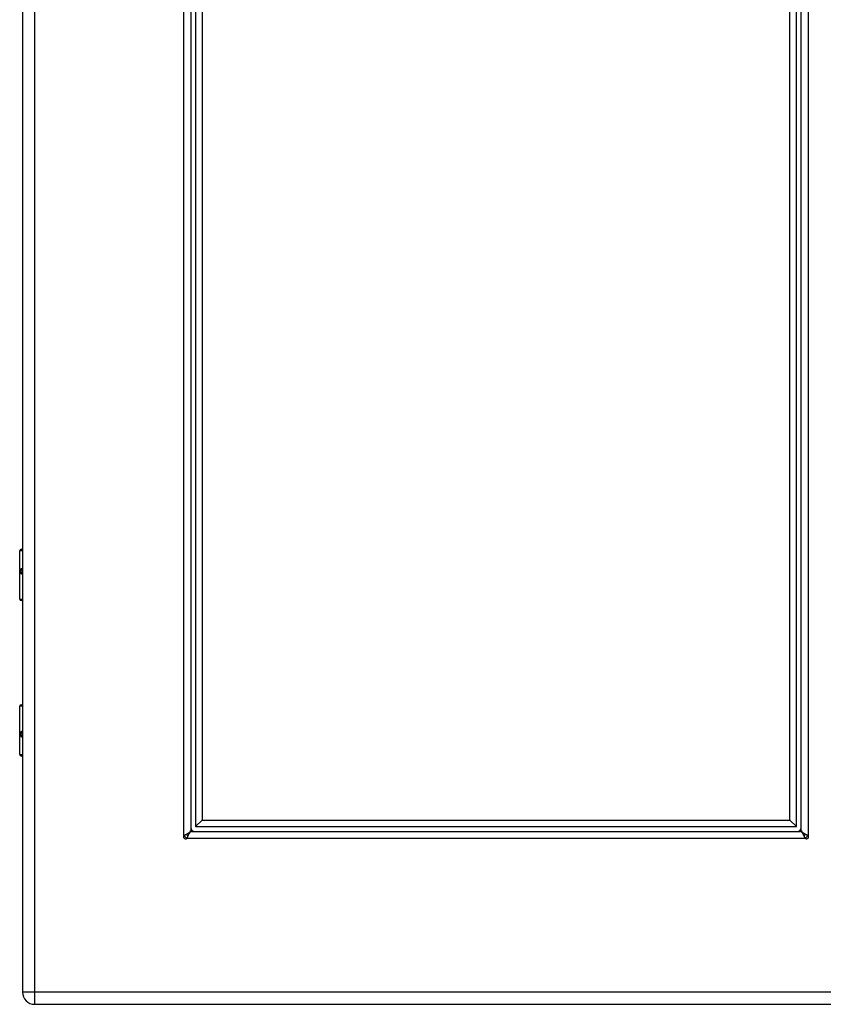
# Model space of a CAD drawing. Header units: inches. Extents: x 3.4 to 82.4, y 3.9 to 45.4.
# Tile 95 of 114: x 23.6 to 33.3, y 7.9 to 19.8. Entities that reach past the tile are written whole.
import ezdxf

# ---------------------------------------------------------------- set-up
doc = ezdxf.new("R2010")
doc.units = ezdxf.units.IN
doc.header["$MEASUREMENT"] = 0
doc.layers.add('Visible Edges(ANSI)', color=7, linetype='Continuous', lineweight=25)
doc.layers.add('Visible Tangent Edges(ANSI)', color=7, linetype='Continuous', lineweight=25)

msp = doc.modelspace()

# ---------------------------------------------------------------- linework, layer by layer
at = {"layer": 'Visible Edges(ANSI)'}
for p, q in [((23.621, 31.551), (23.621, 8.04)), ((25.652, 29.595), (25.652, 9.996)), ((25.711, 29.549), (25.711, 10.042)), ((32.968, 10.042), (32.968, 29.549)), ((33.027, 9.996), (33.027, 29.595)), ((25.79, 29.47), (25.79, 10.121)), ((32.889, 10.121), (32.889, 29.47)), ((23.586, 12.79), (23.586, 13.374)), ((23.606, 13.394), (23.621, 13.394)), ((23.621, 13.15), (23.618, 13.15)), ((23.618, 13.107), (23.621, 13.107)), ((23.621, 12.774), (23.602, 12.774)), ((23.586, 10.914), (23.586, 11.498)), ((23.602, 11.514), (23.621, 11.514)), ((23.621, 11.181), (23.618, 11.181)), ((23.618, 11.138), (23.621, 11.138)), ((23.621, 10.894), (23.606, 10.894)), ((25.711, 10.042), (25.79, 10.121)), ((25.79, 10.121), (32.889, 10.121)), ((32.889, 10.121), (32.968, 10.042)), ((25.711, 10.042), (32.968, 10.042)), ((25.665, 9.983), (33.014, 9.983)), ((23.767, 7.894), (35.393, 7.894))]:
    msp.add_line(p, q, dxfattribs=at)
at = {"layer": 'Visible Edges(ANSI)', "flags": 128}
for points in [[(25.568, 9.934), (25.568, 9.934), (25.568, 9.934), (25.568, 9.934), (25.568, 9.934), (25.569, 9.934), (25.569, 9.934), (25.569, 9.935), (25.569, 9.935), (25.57, 9.935), (25.57, 9.935), (25.57, 9.935), (25.571, 9.936), (25.571, 9.936), (25.572, 9.936), (25.572, 9.936), (25.572, 9.936), (25.573, 9.937), (25.573, 9.937), (25.573, 9.937), (25.574, 9.937), (25.574, 9.937), (25.574, 9.937), (25.574, 9.937), (25.574, 9.937)], [(25.574, 9.937), (25.58, 9.94), (25.585, 9.942), (25.59, 9.945), (25.595, 9.947), (25.6, 9.95), (25.604, 9.952), (25.609, 9.954), (25.614, 9.957), (25.618, 9.959), (25.622, 9.962), (25.626, 9.964), (25.629, 9.967), (25.633, 9.969), (25.636, 9.972), (25.639, 9.974), (25.642, 9.976), (25.644, 9.979), (25.646, 9.981), (25.648, 9.984), (25.649, 9.986), (25.65, 9.989), (25.651, 9.991), (25.652, 9.993), (25.652, 9.996)], [(25.606, 9.906), (25.606, 9.905), (25.606, 9.905), (25.606, 9.905), (25.606, 9.905), (25.606, 9.905), (25.606, 9.904), (25.605, 9.904), (25.605, 9.904), (25.605, 9.903), (25.605, 9.903), (25.605, 9.902), (25.604, 9.902), (25.604, 9.902), (25.604, 9.901), (25.604, 9.901), (25.604, 9.901), (25.603, 9.9), (25.603, 9.9), (25.603, 9.9), (25.603, 9.9), (25.603, 9.899), (25.603, 9.899), (25.603, 9.899), (25.602, 9.899)], [(25.665, 9.983), (25.662, 9.983), (25.66, 9.982), (25.657, 9.982), (25.655, 9.98), (25.652, 9.979), (25.65, 9.977), (25.648, 9.975), (25.645, 9.973), (25.643, 9.97), (25.64, 9.967), (25.638, 9.964), (25.635, 9.961), (25.633, 9.957), (25.631, 9.953), (25.628, 9.949), (25.626, 9.945), (25.623, 9.94), (25.621, 9.936), (25.618, 9.931), (25.616, 9.926), (25.614, 9.921), (25.611, 9.916), (25.609, 9.911), (25.606, 9.906)], [(33.072, 9.906), (33.07, 9.911), (33.067, 9.916), (33.065, 9.921), (33.063, 9.926), (33.06, 9.931), (33.058, 9.936), (33.055, 9.94), (33.053, 9.945), (33.05, 9.949), (33.048, 9.953), (33.046, 9.957), (33.043, 9.961), (33.041, 9.964), (33.038, 9.967), (33.036, 9.97), (33.033, 9.973), (33.031, 9.975), (33.029, 9.977), (33.026, 9.979), (33.024, 9.98), (33.021, 9.982), (33.019, 9.982), (33.016, 9.983), (33.014, 9.983)], [(33.027, 9.996), (33.027, 9.993), (33.027, 9.991), (33.028, 9.989), (33.029, 9.986), (33.031, 9.984), (33.033, 9.981), (33.035, 9.979), (33.037, 9.976), (33.04, 9.974), (33.042, 9.972), (33.046, 9.969), (33.049, 9.967), (33.053, 9.964), (33.057, 9.962), (33.061, 9.959), (33.065, 9.957), (33.069, 9.954), (33.074, 9.952), (33.079, 9.95), (33.084, 9.947), (33.089, 9.945), (33.094, 9.942), (33.099, 9.94), (33.104, 9.937)], [(33.076, 9.899), (33.076, 9.899), (33.076, 9.899), (33.076, 9.899), (33.076, 9.9), (33.075, 9.9), (33.075, 9.9), (33.075, 9.9), (33.075, 9.901), (33.075, 9.901), (33.075, 9.901), (33.074, 9.902), (33.074, 9.902), (33.074, 9.902), (33.074, 9.903), (33.074, 9.903), (33.073, 9.904), (33.073, 9.904), (33.073, 9.904), (33.073, 9.905), (33.073, 9.905), (33.073, 9.905), (33.073, 9.905), (33.072, 9.905), (33.072, 9.906)], [(33.104, 9.937), (33.104, 9.937), (33.105, 9.937), (33.105, 9.937), (33.105, 9.937), (33.105, 9.937), (33.106, 9.937), (33.106, 9.937), (33.106, 9.936), (33.107, 9.936), (33.107, 9.936), (33.107, 9.936), (33.108, 9.936), (33.108, 9.935), (33.108, 9.935), (33.109, 9.935), (33.109, 9.935), (33.109, 9.935), (33.11, 9.934), (33.11, 9.934), (33.11, 9.934), (33.11, 9.934), (33.11, 9.934), (33.111, 9.934), (33.111, 9.934)]]:
    msp.add_lwpolyline(points, dxfattribs=at)
at = {"layer": 'Visible Edges(ANSI)'}
for centre, radius, start, end in [((23.606, 13.374), 0.0197, 90, 180), ((23.602, 12.79), 0.0157, 180, 270), ((23.602, 11.498), 0.0157, 90, 180), ((23.606, 10.914), 0.0197, 180, 270), ((25.702, 10.033), 0.05, 180, 270), ((32.977, 10.033), 0.05, 270, 0), ((25.589, 9.92), 0.025, 146.132, 303.868), ((25.63, 9.961), 0.031, 200.072, 248.6783), ((25.702, 10.033), 0.105, 221.9188, 228.0812), ((32.977, 10.033), 0.105, 311.9188, 318.0812), ((33.048, 9.961), 0.031, 291.3217, 339.928), ((33.09, 9.92), 0.025, 236.132, 33.868), ((23.767, 8.04), 0.146, 180, 270)]:
    msp.add_arc(centre, radius, start, end, dxfattribs=at)
at = {"layer": 'Visible Tangent Edges(ANSI)'}
for p, q in [((23.767, 8.04), (23.767, 31.551)), ((25.568, 9.934), (25.568, 29.657)), ((33.111, 29.657), (33.111, 9.934)), ((23.621, 13.374), (23.586, 13.374)), ((23.609, 13.16), (23.621, 13.16)), ((23.621, 13.097), (23.609, 13.097)), ((23.586, 12.79), (23.621, 12.79)), ((23.621, 11.498), (23.586, 11.498)), ((23.609, 11.191), (23.621, 11.191)), ((23.621, 11.128), (23.609, 11.128)), ((23.586, 10.914), (23.621, 10.914)), ((33.076, 9.899), (25.602, 9.899)), ((23.767, 8.04), (23.621, 8.04)), ((35.393, 8.04), (23.767, 8.04)), ((23.767, 7.894), (23.767, 8.04))]:
    msp.add_line(p, q, dxfattribs=at)
at = {"layer": 'Visible Tangent Edges(ANSI)', "flags": 128}
for points in [[(23.609, 13.16), (23.607, 13.16), (23.605, 13.159), (23.603, 13.158), (23.601, 13.156), (23.6, 13.154), (23.598, 13.151), (23.597, 13.148), (23.596, 13.145), (23.596, 13.141), (23.595, 13.137), (23.595, 13.133), (23.595, 13.128), (23.595, 13.124), (23.595, 13.12), (23.596, 13.116), (23.596, 13.112), (23.597, 13.108), (23.598, 13.105), (23.6, 13.103), (23.601, 13.101), (23.603, 13.099), (23.605, 13.098), (23.607, 13.097), (23.609, 13.097)], [(23.618, 13.107), (23.616, 13.107), (23.614, 13.107), (23.612, 13.108), (23.61, 13.109), (23.609, 13.111), (23.608, 13.113), (23.607, 13.115), (23.606, 13.117), (23.605, 13.12), (23.605, 13.122), (23.604, 13.125), (23.604, 13.128), (23.604, 13.131), (23.605, 13.134), (23.605, 13.137), (23.606, 13.139), (23.607, 13.142), (23.608, 13.144), (23.609, 13.146), (23.61, 13.147), (23.612, 13.148), (23.614, 13.149), (23.616, 13.15), (23.618, 13.15)], [(23.609, 11.191), (23.607, 11.191), (23.605, 11.19), (23.603, 11.189), (23.601, 11.187), (23.6, 11.185), (23.598, 11.183), (23.597, 11.18), (23.596, 11.176), (23.596, 11.172), (23.595, 11.168), (23.595, 11.164), (23.595, 11.16), (23.595, 11.155), (23.595, 11.151), (23.596, 11.147), (23.596, 11.143), (23.597, 11.14), (23.598, 11.137), (23.6, 11.134), (23.601, 11.132), (23.603, 11.13), (23.605, 11.129), (23.607, 11.128), (23.609, 11.128)], [(23.618, 11.138), (23.616, 11.138), (23.614, 11.139), (23.612, 11.14), (23.61, 11.141), (23.609, 11.142), (23.608, 11.144), (23.607, 11.146), (23.606, 11.149), (23.605, 11.151), (23.605, 11.154), (23.604, 11.157), (23.604, 11.16), (23.604, 11.163), (23.605, 11.166), (23.605, 11.168), (23.606, 11.171), (23.607, 11.173), (23.608, 11.175), (23.609, 11.177), (23.61, 11.179), (23.612, 11.18), (23.614, 11.181), (23.616, 11.181), (23.618, 11.181)]]:
    msp.add_lwpolyline(points, dxfattribs=at)
at = {"layer": 'Visible Tangent Edges(ANSI)'}
for centre, start, end in [((25.63, 9.961), 202.9206, 246.4581), ((33.048, 9.961), 293.5419, 337.0794)]:
    msp.add_arc(centre, 0.062, start, end, dxfattribs=at)
for centre, major_axis, start_param, end_param in [((23.618, 13.16), (0, -0.00984), 4.712389, 6.283185), ((23.618, 13.097), (0, 0.00984), 0, 1.570796), ((23.618, 11.191), (0, -0.00984), 4.712389, 6.283185), ((23.618, 11.128), (0, 0.00984), 0, 1.570796)]:
    msp.add_ellipse(centre, major_axis=major_axis, ratio=0.879139, start_param=start_param, end_param=end_param, dxfattribs=at)

doc.saveas('drawing.dxf')
